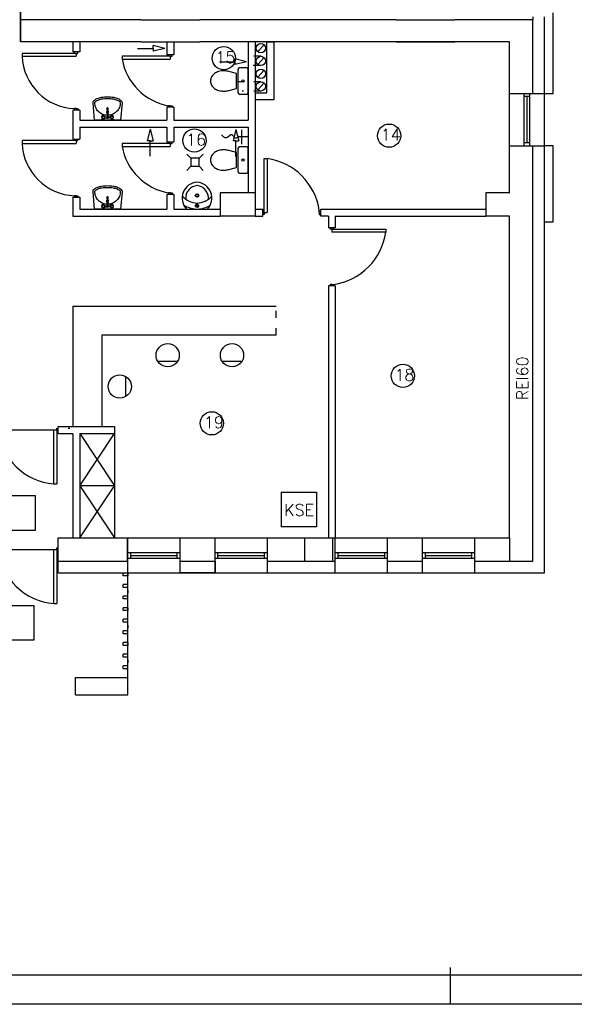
# Model space of a CAD drawing. Header units: inches. Extents: x 6268 to 12323, y 5221 to 42059.
# Tile 94 of 98: x 9526 to 10481, y 36019 to 37714. Entities that reach past the tile are written whole.
import ezdxf

# ---------------------------------------------------------------- set-up
doc = ezdxf.new("R2010")
doc.units = ezdxf.units.IN
doc.header["$MEASUREMENT"] = 0
doc.linetypes.add('ACAD_ISO03W100', pattern=[30, 12, -18])
doc.layers.add('CP_LINENORM', color=253, linetype='Continuous')
doc.styles.get("Standard").update_dxf_attribs({"font": 'txt.shx'})

msp = doc.modelspace()

# ---------------------------------------------------------------- linework, layer by layer
for p, q in [((9527.543, 37675.907), (9527.543, 37743.907)), ((9527.543, 37743.907), (9527.543, 37675.907)), ((10444.543, 37586.907), (10444.414, 37725.907)), ((9735.543, 37713.907), (9527.543, 37713.907)), ((10174.543, 37713.907), (9836.543, 37713.907)), ((10174.543, 37713.907), (10275.543, 37713.907)), ((10409.543, 37713.907), (10275.543, 37713.907)), ((10409.543, 37718.907), (10409.543, 37713.907)), ((10409.543, 37586.907), (10409.543, 37713.907)), ((10429.543, 37586.907), (10429.543, 37718.907)), ((9735.543, 37675.907), (9527.543, 37675.907)), ((9617.543, 37675.907), (9527.543, 37675.907)), ((9617.543, 37675.907), (9617.543, 37658.407)), ((9629.543, 37675.907), (9629.543, 37658.407)), ((9779.543, 37675.907), (9779.543, 37653.407)), ((9791.543, 37675.907), (9791.543, 37653.407)), ((10174.543, 37675.907), (9836.543, 37675.907)), ((9919.543, 37675.907), (9919.543, 37540.907)), ((10369.543, 37675.907), (9931.543, 37675.907)), ((9931.543, 37675.907), (9931.543, 37415.907)), ((9931.543, 37675.907), (9931.543, 37587.907)), ((9951.543, 37587.907), (9951.543, 37675.907)), ((9951.543, 37675.907), (9963.543, 37675.907)), ((9963.543, 37675.907), (9963.543, 37575.907)), ((10174.543, 37675.907), (10275.543, 37675.907)), ((10369.543, 37675.907), (10275.543, 37675.907)), ((10369.543, 37586.907), (10369.543, 37675.907)), ((9620.543, 37655.907), (9530.543, 37655.907)), ((9530.543, 37655.907), (9530.543, 37650.907)), ((9629.543, 37658.407), (9617.543, 37658.407)), ((9620.543, 37655.907), (9620.543, 37658.407)), ((9623.543, 37655.907), (9620.543, 37655.907)), ((9623.543, 37655.907), (9623.543, 37650.907)), ((9623.543, 37655.907), (9626.543, 37655.907)), ((9626.543, 37655.907), (9626.543, 37658.407)), ((9729.28, 37664.477), (9755.837, 37664.477)), ((9755.837, 37664.477), (9755.837, 37669.477)), ((9775.837, 37664.477), (9755.837, 37669.477)), ((9755.837, 37664.477), (9755.837, 37659.477)), ((9775.837, 37664.477), (9755.837, 37659.477)), ((9936.234, 37658.886), (9946.853, 37670.855)), ((9530.543, 37650.907), (9623.543, 37650.907)), ((9782.543, 37650.907), (9702.543, 37650.907)), ((9702.543, 37650.907), (9702.543, 37645.907)), ((9702.543, 37645.907), (9785.543, 37645.907)), ((9791.543, 37653.407), (9779.543, 37653.407)), ((9782.543, 37650.907), (9782.543, 37653.407)), ((9785.543, 37650.907), (9782.543, 37650.907)), ((9785.543, 37650.907), (9785.543, 37645.907)), ((9785.543, 37650.907), (9788.543, 37650.907)), ((9788.543, 37650.907), (9788.543, 37653.407)), ((9869.944, 37641.503), (9896.5, 37641.503)), ((9896.5, 37641.503), (9896.5, 37646.503)), ((9916.5, 37641.503), (9896.5, 37646.503)), ((9896.5, 37641.503), (9896.5, 37636.503)), ((9916.5, 37641.503), (9896.5, 37636.503)), ((9936.234, 37636.886), (9946.853, 37648.855)), ((9936.234, 37614.886), (9946.853, 37626.855)), ((9936.234, 37593.184), (9946.853, 37605.153)), ((9931.543, 37587.907), (9951.543, 37587.907)), ((10369.543, 37586.907), (10429.543, 37586.907)), ((10369.543, 37496.907), (10369.543, 37586.907)), ((10369.543, 37496.907), (10369.543, 37586.907)), ((10394.543, 37496.907), (10394.543, 37586.907)), ((10404.543, 37496.907), (10404.543, 37586.907)), ((10429.543, 37496.907), (10429.543, 37586.907)), ((10429.543, 37496.907), (10429.543, 37586.907)), ((10429.543, 37586.907), (10444.543, 37586.907)), ((9963.543, 37575.907), (9931.543, 37575.907)), ((10404.543, 37581.907), (10394.543, 37581.907)), ((10399.543, 37501.907), (10399.543, 37581.907)), ((9617.543, 37558.407), (9617.543, 37508.407)), ((9629.543, 37558.407), (9617.543, 37558.407)), ((9623.543, 37560.907), (9620.543, 37560.907)), ((9620.543, 37560.907), (9620.543, 37558.407)), ((9623.543, 37560.907), (9626.543, 37560.907)), ((9626.543, 37560.907), (9626.543, 37558.407)), ((9629.543, 37558.407), (9629.543, 37540.907)), ((9676.261, 37560.11), (9676.261, 37560.99)), ((9779.543, 37563.407), (9779.543, 37540.907)), ((9791.543, 37563.407), (9779.543, 37563.407)), ((9785.543, 37565.907), (9782.543, 37565.907)), ((9782.543, 37565.907), (9782.543, 37563.407)), ((9785.543, 37565.907), (9788.543, 37565.907)), ((9788.543, 37565.907), (9788.543, 37563.407)), ((9791.543, 37563.407), (9791.543, 37540.907)), ((9629.543, 37540.907), (9779.543, 37540.907)), ((9671.81, 37546.782), (9676.661, 37547.146)), ((9671.81, 37545.038), (9676.661, 37544.674)), ((9678.36, 37547.146), (9683.211, 37546.782)), ((9683.211, 37545.038), (9678.36, 37544.674)), ((9791.543, 37540.907), (9919.543, 37540.907)), ((9629.543, 37528.907), (9629.543, 37508.407)), ((9629.543, 37528.907), (9779.543, 37528.907)), ((9750.906, 37525.571), (9745.906, 37505.571)), ((9750.906, 37525.571), (9755.906, 37505.571)), ((9779.543, 37528.907), (9779.543, 37503.407)), ((9791.543, 37528.907), (9791.543, 37503.407)), ((9791.543, 37528.907), (9919.543, 37528.907)), ((9898.542, 37525.191), (9893.542, 37505.191)), ((9898.542, 37525.191), (9903.542, 37505.191)), ((9908.559, 37499.689), (9908.559, 37524.396)), ((9919.543, 37528.907), (9919.543, 37415.907)), ((9620.543, 37505.907), (9530.543, 37505.907)), ((9530.543, 37505.907), (9530.543, 37500.907)), ((9617.543, 37508.407), (9629.543, 37508.407)), ((9620.543, 37505.907), (9620.543, 37508.407)), ((9620.543, 37508.407), (9626.543, 37508.407)), ((9623.543, 37505.907), (9620.543, 37505.907)), ((9623.543, 37505.907), (9623.543, 37500.907)), ((9623.543, 37505.907), (9626.543, 37505.907)), ((9626.543, 37505.907), (9626.543, 37508.407)), ((9750.906, 37505.571), (9745.906, 37505.571)), ((9750.906, 37479.014), (9750.906, 37505.571)), ((9750.906, 37505.571), (9755.906, 37505.571)), ((9779.543, 37503.407), (9791.543, 37503.407)), ((9782.543, 37500.907), (9782.543, 37503.407)), ((9788.543, 37500.907), (9788.543, 37503.407)), ((9898.542, 37505.191), (9893.542, 37505.191)), ((9898.542, 37478.634), (9898.542, 37505.191)), ((9898.542, 37505.191), (9903.542, 37505.191)), ((9919.543, 37512.043), (9902.274, 37512.043)), ((10404.543, 37501.907), (10394.543, 37501.907)), ((10404.543, 37496.907), (10404.543, 37501.907)), ((9530.543, 37500.907), (9623.543, 37500.907)), ((9782.543, 37500.907), (9702.543, 37500.907)), ((9702.543, 37500.907), (9702.543, 37495.907)), ((9702.543, 37495.907), (9785.543, 37495.907)), ((9785.543, 37500.907), (9782.543, 37500.907)), ((9785.543, 37500.907), (9785.543, 37495.907)), ((9785.543, 37500.907), (9788.543, 37500.907)), ((10369.543, 37415.907), (10369.543, 37496.907)), ((10369.543, 37496.907), (10429.543, 37496.907)), ((10409.543, 36781.907), (10409.543, 37496.907)), ((10429.543, 36761.907), (10429.543, 37496.907)), ((10444.543, 37496.907), (10429.543, 37496.907)), ((10444.543, 37365.907), (10444.543, 37496.907)), ((9814.032, 37482.542), (9821.032, 37475.542)), ((9835.032, 37475.542), (9821.032, 37475.542)), ((9821.032, 37475.542), (9821.032, 37461.542)), ((9842.032, 37482.542), (9835.032, 37475.542)), ((9835.032, 37468.542), (9835.032, 37475.542)), ((9835.032, 37461.542), (9835.032, 37475.542)), ((9947.043, 37384.907), (9947.043, 37474.907)), ((9947.043, 37474.907), (9952.043, 37474.907)), ((9952.043, 37474.907), (9952.043, 37381.907)), ((9814.032, 37454.542), (9821.032, 37461.542)), ((9821.032, 37461.542), (9835.032, 37461.542)), ((9842.032, 37454.542), (9835.032, 37461.542)), ((9617.543, 37408.407), (9617.543, 37375.907)), ((9617.543, 37408.407), (9629.543, 37408.407)), ((9623.543, 37410.907), (9620.543, 37410.907)), ((9620.543, 37410.907), (9620.543, 37408.407)), ((9626.543, 37408.407), (9620.543, 37408.407)), ((9623.543, 37410.907), (9626.543, 37410.907)), ((9626.543, 37410.907), (9626.543, 37408.407)), ((9629.543, 37408.407), (9629.543, 37387.907)), ((9676.261, 37407.11), (9676.261, 37407.99)), ((9779.543, 37413.407), (9779.543, 37387.907)), ((9779.543, 37413.407), (9791.543, 37413.407)), ((9785.543, 37415.907), (9782.543, 37415.907)), ((9782.543, 37415.907), (9782.543, 37413.407)), ((9785.543, 37415.907), (9788.543, 37415.907)), ((9788.543, 37415.907), (9788.543, 37413.407)), ((9791.543, 37413.407), (9791.543, 37387.907)), ((9931.543, 37415.907), (9871.543, 37415.907)), ((9871.543, 37415.907), (9871.543, 37375.907)), ((9931.543, 37415.907), (9931.543, 37375.907)), ((10369.543, 37415.907), (10328.543, 37415.907)), ((10328.543, 37415.907), (10328.543, 37375.907)), ((9629.543, 37387.907), (9779.543, 37387.907)), ((9671.81, 37393.782), (9676.661, 37394.146)), ((9671.81, 37392.038), (9676.661, 37391.674)), ((9678.36, 37394.146), (9683.211, 37393.782)), ((9683.211, 37392.038), (9678.36, 37391.674)), ((9791.543, 37387.907), (9871.543, 37387.907)), ((9944.543, 37375.907), (9944.543, 37387.907)), ((9947.043, 37384.907), (9944.543, 37384.907)), ((9944.543, 37384.907), (9944.543, 37378.907)), ((9947.043, 37381.907), (9947.043, 37384.907)), ((10042.043, 37381.907), (10042.043, 37384.907)), ((10042.043, 37384.907), (10044.543, 37384.907)), ((10044.543, 37375.907), (10044.543, 37387.907)), ((9617.543, 37375.907), (9871.543, 37375.907)), ((9931.543, 37375.907), (9871.543, 37375.907)), ((9931.543, 37375.907), (9944.543, 37375.907)), ((9947.043, 37378.907), (9944.543, 37378.907)), ((9947.043, 37381.907), (9952.043, 37381.907)), ((9947.043, 37381.907), (9947.043, 37378.907)), ((10042.043, 37381.907), (10042.043, 37378.907)), ((10042.043, 37378.907), (10044.543, 37378.907)), ((10057.543, 37375.907), (10044.543, 37375.907)), ((10057.543, 37375.907), (10057.543, 37355.907)), ((10069.543, 37375.907), (10069.543, 37355.907)), ((10069.543, 37375.907), (10069.543, 37355.907)), ((10369.543, 37375.907), (10328.543, 37375.907)), ((10369.543, 36821.907), (10369.543, 37375.907)), ((10369.543, 36821.907), (10369.543, 37375.907)), ((10429.543, 37365.907), (10444.543, 37365.907)), ((10069.543, 37355.907), (10057.543, 37355.907)), ((10060.543, 37353.407), (10060.543, 37355.907)), ((10066.543, 37355.907), (10060.543, 37355.907)), ((10063.543, 37353.407), (10060.543, 37353.407)), ((10063.543, 37353.407), (10063.543, 37348.407)), ((10063.543, 37353.407), (10066.543, 37353.407)), ((10066.543, 37353.407), (10066.543, 37355.907)), ((10066.543, 37353.407), (10156.543, 37353.407)), ((10156.543, 37353.407), (10156.543, 37348.407)), ((10156.543, 37348.407), (10063.543, 37348.407)), ((10057.543, 37255.907), (10057.543, 36821.907)), ((10069.543, 37255.907), (10057.543, 37255.907)), ((10063.543, 37258.407), (10060.543, 37258.407)), ((10060.543, 37258.407), (10060.543, 37255.907)), ((10063.543, 37258.407), (10066.543, 37258.407)), ((10066.543, 37258.407), (10066.543, 37255.907)), ((10069.543, 37255.907), (10069.543, 36821.907)), ((9617.543, 37220.907), (9967.543, 37220.907)), ((9617.543, 37220.907), (9617.543, 37013.907)), ((10057.543, 37220.907), (10057.543, 37170.907)), ((9967.543, 37170.907), (9667.543, 37170.907)), ((9667.543, 37170.907), (9667.543, 37013.907)), ((9763.918, 37126.015), (9798.148, 37126.015)), ((9874.676, 37126.015), (9908.906, 37126.015)), ((9708.842, 37065.476), (9708.842, 37099.706)), ((9589.938, 37007.907), (9589.938, 37010.907)), ((9592.543, 37013.907), (9689.543, 37013.907)), ((9592.543, 37001.907), (9592.543, 37013.907)), ((9609.938, 37010.907), (9612.438, 37010.907)), ((9689.543, 37013.907), (9689.543, 37001.907)), ((9385.043, 37007.907), (9589.938, 37007.907)), ((9584.938, 36914.907), (9584.938, 37007.907)), ((9589.938, 37007.907), (9589.938, 37004.907)), ((9589.938, 37004.907), (9592.438, 37004.907)), ((9589.938, 37004.907), (9589.938, 36914.907)), ((9592.543, 37001.907), (9617.543, 37001.907)), ((9617.543, 37001.907), (9617.543, 36821.907)), ((9629.543, 37001.907), (9629.543, 36821.907)), ((9629.543, 37001.907), (9689.543, 37001.907)), ((9629.543, 36911.907), (9689.543, 37001.907)), ((9629.543, 37001.907), (9689.543, 36911.907)), ((9689.543, 37001.907), (9689.543, 36821.907)), ((9584.938, 36914.907), (9589.938, 36914.907)), ((9689.543, 36911.907), (9629.543, 36911.907)), ((9629.543, 36821.907), (9689.543, 36911.907)), ((9629.543, 36911.907), (9689.543, 36821.907)), ((9432.89, 36894.866), (9552.89, 36894.866)), ((9552.89, 36894.866), (9552.89, 36834.866)), ((9976.992, 36900.984), (10036.992, 36900.984)), ((9976.992, 36840.984), (9976.992, 36900.984)), ((10036.992, 36900.984), (10036.992, 36840.984)), ((10036.992, 36840.984), (9976.992, 36840.984)), ((9552.89, 36834.866), (9432.89, 36834.866)), ((9592.543, 36821.907), (9712.543, 36821.907)), ((9592.543, 36761.907), (9592.543, 36821.907)), ((9711.543, 36821.907), (9711.543, 36781.907)), ((9712.543, 36761.907), (9712.543, 36821.907)), ((9712.543, 36821.907), (9802.543, 36821.907)), ((9802.543, 36761.907), (9802.543, 36821.907)), ((9802.543, 36821.907), (9862.543, 36821.907)), ((9862.543, 36761.907), (9862.543, 36821.907)), ((9862.543, 36821.907), (9952.543, 36821.907)), ((9952.543, 36821.907), (10069.543, 36821.907)), ((9952.543, 36761.907), (9952.543, 36821.907)), ((10016.543, 36821.907), (10016.543, 36781.907)), ((10064.543, 36821.907), (10064.543, 36781.907)), ((10069.543, 36761.907), (10069.543, 36821.907)), ((10069.543, 36821.907), (10159.543, 36821.907)), ((10159.543, 36821.907), (10219.543, 36821.907)), ((10159.543, 36761.907), (10159.543, 36821.907)), ((10219.543, 36761.907), (10219.543, 36821.907)), ((10219.543, 36821.907), (10309.543, 36821.907)), ((10309.543, 36821.907), (10369.543, 36821.907)), ((10309.543, 36761.907), (10309.543, 36821.907)), ((10369.543, 36821.907), (10369.543, 36781.907)), ((9385.043, 36801.907), (9589.938, 36801.907)), ((9584.938, 36708.907), (9584.938, 36801.907)), ((9589.938, 36801.907), (9589.938, 36804.907)), ((9589.938, 36804.907), (9592.438, 36804.907)), ((9589.938, 36801.907), (9589.938, 36798.907)), ((9589.938, 36798.907), (9592.438, 36798.907)), ((9589.938, 36798.907), (9589.938, 36708.907)), ((9712.543, 36796.907), (9802.543, 36796.907)), ((9717.543, 36786.907), (9717.543, 36796.907)), ((9717.543, 36791.907), (9797.543, 36791.907)), ((9797.543, 36786.907), (9797.543, 36796.907)), ((9862.543, 36796.907), (9952.543, 36796.907)), ((9867.543, 36786.907), (9867.543, 36796.907)), ((9867.543, 36791.907), (9947.543, 36791.907)), ((9947.543, 36786.907), (9947.543, 36796.907)), ((10069.543, 36796.907), (10159.543, 36796.907)), ((10074.543, 36786.907), (10074.543, 36796.907)), ((10074.543, 36791.907), (10154.543, 36791.907)), ((10154.543, 36786.907), (10154.543, 36796.907)), ((10219.543, 36796.907), (10309.543, 36796.907)), ((10224.543, 36786.907), (10224.543, 36796.907)), ((10224.543, 36791.907), (10304.543, 36791.907)), ((10304.543, 36786.907), (10304.543, 36796.907)), ((9592.543, 36781.907), (9712.543, 36781.907)), ((9712.543, 36786.907), (9802.543, 36786.907)), ((9712.543, 36786.907), (9717.543, 36786.907)), ((9802.543, 36781.907), (9862.543, 36781.907)), ((9862.543, 36786.907), (9952.543, 36786.907)), ((9862.543, 36786.907), (9867.543, 36786.907)), ((9952.543, 36781.907), (10069.543, 36781.907)), ((10069.543, 36786.907), (10159.543, 36786.907)), ((10069.543, 36786.907), (10074.543, 36786.907)), ((10159.543, 36781.907), (10219.543, 36781.907)), ((10219.543, 36786.907), (10309.543, 36786.907)), ((10219.543, 36786.907), (10224.543, 36786.907)), ((10309.543, 36781.907), (10369.543, 36781.907)), ((10369.543, 36781.907), (10409.543, 36781.907)), ((9592.543, 36761.907), (9712.543, 36761.907)), ((9704.543, 36756.907), (9704.543, 36761.907)), ((9712.543, 36756.907), (9704.543, 36756.907)), ((9712.543, 36551.907), (9712.543, 36761.907)), ((9712.543, 36761.907), (9712.543, 36756.907)), ((9712.543, 36761.907), (9802.543, 36761.907)), ((9802.543, 36761.907), (9862.543, 36761.907)), ((9862.543, 36761.907), (9952.543, 36761.907)), ((9952.543, 36761.907), (10069.543, 36761.907)), ((10069.543, 36761.907), (10159.543, 36761.907)), ((10159.543, 36761.907), (10219.543, 36761.907)), ((10219.543, 36761.907), (10309.543, 36761.907)), ((10309.543, 36761.907), (10429.543, 36761.907)), ((9712.543, 36741.907), (9704.543, 36741.907)), ((9704.543, 36736.907), (9704.543, 36741.907)), ((9712.543, 36736.907), (9704.543, 36736.907)), ((9712.543, 36731.907), (9712.543, 36726.907)), ((9430.62, 36705.84), (9550.62, 36705.84)), ((9550.62, 36705.84), (9550.62, 36645.84)), ((9584.938, 36708.907), (9589.938, 36708.907)), ((9712.543, 36721.907), (9704.543, 36721.907)), ((9704.543, 36716.907), (9704.543, 36721.907)), ((9712.543, 36716.907), (9704.543, 36716.907)), ((9712.543, 36701.907), (9704.543, 36701.907)), ((9704.543, 36696.907), (9704.543, 36701.907)), ((9712.543, 36696.907), (9704.543, 36696.907)), ((9712.543, 36701.907), (9712.543, 36696.907)), ((9712.543, 36681.907), (9704.543, 36681.907)), ((9704.543, 36676.907), (9704.543, 36681.907)), ((9712.543, 36676.907), (9704.543, 36676.907)), ((9712.543, 36671.907), (9712.543, 36666.907)), ((9712.543, 36661.907), (9704.543, 36661.907)), ((9704.543, 36656.907), (9704.543, 36661.907)), ((9712.543, 36656.907), (9704.543, 36656.907)), ((9550.62, 36645.84), (9430.62, 36645.84)), ((9712.543, 36641.907), (9704.543, 36641.907)), ((9704.543, 36636.907), (9704.543, 36641.907)), ((9712.543, 36641.907), (9712.543, 36636.907)), ((9712.543, 36636.907), (9704.543, 36636.907)), ((9712.543, 36621.907), (9704.543, 36621.907)), ((9704.543, 36616.907), (9704.543, 36621.907)), ((9712.543, 36616.907), (9704.543, 36616.907)), ((9712.543, 36611.907), (9712.543, 36606.907)), ((9712.543, 36601.907), (9704.543, 36601.907)), ((9704.543, 36596.907), (9704.543, 36601.907)), ((9712.543, 36596.907), (9704.543, 36596.907)), ((9622.543, 36581.907), (9712.543, 36581.907)), ((9622.543, 36551.907), (9622.543, 36581.907)), ((9622.543, 36551.907), (9712.543, 36551.907))]:
    msp.add_line(p, q)
at = {"linetype": 'Continuous'}
for p, q in [((9735.543, 37713.907), (9836.543, 37713.907)), ((9735.543, 37675.907), (9836.543, 37675.907)), ((9931.543, 37387.907), (9944.543, 37387.907)), ((10044.543, 37387.907), (10328.543, 37387.907)), ((9931.543, 37375.907), (9944.543, 37375.907)), ((10069.543, 37375.907), (10328.543, 37375.907)), ((10268.073, 36019.31), (10268.073, 36082.432)), ((6468.073, 36070.31), (12118.073, 36070.31))]:
    msp.add_line(p, q, dxfattribs=at)
at = {"linetype": 'ACAD_ISO03W100'}
for p, q in [((9941.543, 37650.87), (9919.543, 37650.87)), ((9940.407, 37634.87), (9919.543, 37634.87)), ((9941.543, 37607.168), (9889.446, 37607.168)), ((9941.543, 37591.168), (9909.446, 37591.168)), ((9967.543, 37170.907), (9967.543, 37220.907))]:
    msp.add_line(p, q, dxfattribs=at)
for points in [[(9527.543, 37675.907), (9527.543, 37743.907)], [(9883.827, 37591.7), (9899.56, 37595.334), (9899.56, 37621.481), (9883.827, 37625.114)], [(9883.827, 37455.7), (9899.56, 37459.334), (9899.56, 37485.481), (9883.827, 37489.114)], [(9802.543, 36781.907), (9862.543, 36781.907), (9862.543, 36761.907), (9802.543, 36761.907), (9802.543, 36781.907)]]:
    msp.add_lwpolyline(points)
for points in [[(9902.043, 37628.407), (9902.043, 37588.407, 0.41421356), (9904.543, 37585.907), (9917.043, 37585.907, 0.41421356), (9919.543, 37588.407), (9919.543, 37628.407, 0.41421356), (9917.043, 37630.907), (9904.543, 37630.907, 0.41421356)], [(9902.043, 37492.407), (9902.043, 37452.407, 0.41421356), (9904.543, 37449.907), (9917.043, 37449.907, 0.41421356), (9919.543, 37452.407), (9919.543, 37492.407, 0.41421356), (9917.043, 37494.907), (9904.543, 37494.907, 0.41421356)]]:
    msp.add_lwpolyline(points, format="xyb", close=True)
for points in [[(9856.441, 37615.464, 0.13213816), (9854.543, 37608.407, 0.13213816), (9856.441, 37601.351)], [(9868.697, 37592.116, 0.07203938), (9877.043, 37590.907, 0.05824006), (9883.827, 37591.7)], [(9702.492, 37570.867), (9699.751, 37540.907), (9655.27, 37540.907), (9652.529, 37570.867, -0.02280923), (9652.511, 37571.274, -0.20345275), (9653.876, 37574.492, -0.09716323), (9659.833, 37578.345, -0.05413092), (9667.317, 37580.436, -0.04107152), (9677.511, 37581.274, -0.04107152), (9687.704, 37580.436, -0.05413092), (9695.188, 37578.345, -0.09716323), (9701.145, 37574.492, -0.20345275), (9702.511, 37571.274, -0.20345275)], [(9655.517, 37571.14, -0.02280923), (9655.511, 37571.274, -0.20345275), (9655.96, 37572.334, -0.09716323), (9660.947, 37575.56, -0.05413092), (9667.807, 37577.476, -0.04107152), (9677.511, 37578.274, -0.04107152), (9687.214, 37577.476, -0.05413092), (9694.074, 37575.56, -0.09716323), (9699.061, 37572.334, -0.20345275), (9699.511, 37571.274, -0.0984914), (9697.836, 37562.855, -0.0984914), (9693.067, 37555.718, -0.0984914), (9685.93, 37550.949, -0.0984914), (9677.511, 37549.274, -0.0984914), (9669.092, 37550.949, -0.0984914), (9661.954, 37555.718, -0.0984914), (9657.185, 37562.855, -0.0984914), (9655.511, 37571.274)], [(9676.354, 37560.554, 0.10454597), (9676.261, 37560.11, 0.10454597), (9676.354, 37559.666, 0.10079648), (9676.627, 37559.283)], [(9678.761, 37560.11), (9678.761, 37560.99, 0.10454597), (9678.667, 37561.434, 0.10079648), (9678.395, 37561.817, 0.09591072), (9677.993, 37562.07, 0.09272045), (9677.511, 37562.16, 0.09272045), (9677.029, 37562.07, 0.09591072), (9676.627, 37561.817, 0.10079648), (9676.354, 37561.434)], [(9677.511, 37561.28, 0.09272045), (9677.029, 37561.19, 0.09591072), (9676.627, 37560.937, 0.10079648), (9676.354, 37560.554)], [(9676.72, 37560.392, 0.10454597), (9676.661, 37560.11), (9676.661, 37545.91, 1), (9678.361, 37545.91), (9678.361, 37560.11, 0.10454597), (9678.301, 37560.392)], [(9678.667, 37560.554, 0.10079648), (9678.395, 37560.937, 0.09591072), (9677.993, 37561.19)], [(9678.361, 37559.252, 0.00914131), (9678.395, 37559.283, 0.10079648), (9678.667, 37559.666, 0.10454597), (9678.761, 37560.11, 0.10454597), (9678.667, 37560.554)], [(9856.441, 37479.464, 0.13213816), (9854.543, 37472.407, 0.13213816), (9856.441, 37465.351)], [(9868.697, 37456.116, 0.07203938), (9877.043, 37454.907, 0.05824006), (9883.827, 37455.7)], [(9702.492, 37417.867), (9699.751, 37387.907), (9655.27, 37387.907), (9652.529, 37417.867, -0.02280923), (9652.511, 37418.274, -0.20345275), (9653.876, 37421.492, -0.09716323), (9659.833, 37425.345, -0.05413092), (9667.317, 37427.436, -0.04107152), (9677.511, 37428.274, -0.04107152), (9687.704, 37427.436, -0.05413092), (9695.188, 37425.345, -0.09716323), (9701.145, 37421.492, -0.20345275), (9702.511, 37418.274, -0.20345275)], [(9655.517, 37418.14, -0.02280923), (9655.511, 37418.274, -0.20345275), (9655.96, 37419.334, -0.09716323), (9660.947, 37422.56, -0.05413092), (9667.807, 37424.476, -0.04107152), (9677.511, 37425.274, -0.04107152), (9687.214, 37424.476, -0.05413092), (9694.074, 37422.56, -0.09716323), (9699.061, 37419.334, -0.20345275), (9699.511, 37418.274, -0.0984914), (9697.836, 37409.855, -0.0984914), (9693.067, 37402.718, -0.0984914), (9685.93, 37397.949, -0.0984914), (9677.511, 37396.274, -0.0984914), (9669.092, 37397.949, -0.0984914), (9661.954, 37402.718, -0.0984914), (9657.185, 37409.855, -0.0984914), (9655.511, 37418.274)], [(9676.354, 37407.554, 0.10454597), (9676.261, 37407.11, 0.10454597), (9676.354, 37406.666, 0.10079648), (9676.627, 37406.283)], [(9678.761, 37407.11), (9678.761, 37407.99, 0.10454597), (9678.667, 37408.434, 0.10079648), (9678.395, 37408.817, 0.09591072), (9677.993, 37409.07, 0.09272045), (9677.511, 37409.16, 0.09272045), (9677.029, 37409.07, 0.09591072), (9676.627, 37408.817, 0.10079648), (9676.354, 37408.434)], [(9677.511, 37408.28, 0.09272045), (9677.029, 37408.19, 0.09591072), (9676.627, 37407.937, 0.10079648), (9676.354, 37407.554)], [(9676.72, 37407.392, 0.10454597), (9676.661, 37407.11), (9676.661, 37392.91, 1), (9678.361, 37392.91), (9678.361, 37407.11, 0.10454597), (9678.301, 37407.392)], [(9678.667, 37407.554, 0.10079648), (9678.395, 37407.937, 0.09591072), (9677.993, 37408.19)], [(9678.361, 37406.252, 0.00914131), (9678.395, 37406.283, 0.10079648), (9678.667, 37406.666, 0.10454597), (9678.761, 37407.11, 0.10454597), (9678.667, 37407.554)]]:
    msp.add_lwpolyline(points, format="xyb")
for centre, radius in [((9941.543, 37664.87), 8), ((9877.487, 37647.715), 20), ((9941.543, 37642.87), 8), ((9941.543, 37620.87), 8), ((9910.793, 37608.407), 1.959), ((9941.543, 37599.168), 8), ((9670.011, 37545.91), 2), ((9685.011, 37545.91), 2), ((9827.049, 37505.969), 20), ((10162.232, 37514.267), 20), ((9910.793, 37472.407), 1.959), ((9831.543, 37411.267), 3.052), ((9831.543, 37411.267), 2.152), ((9670.011, 37392.91), 2), ((9685.011, 37392.91), 2), ((9831.543, 37393.67), 3.052), ((9831.543, 37393.67), 1.552), ((9781.033, 37136.364), 20), ((9891.791, 37136.364), 20), ((10185.824, 37100.904), 20), ((9698.494, 37082.591), 20), ((9856.953, 37019.251), 20)]:
    msp.add_circle(centre, radius)
for centre, radius, start, end in [((9624.271, 37654.635), 93.802, 182.277491, 267.722543), ((9799.915, 37663.279), 98.91, 190.115682, 259.884311), ((9872.66, 37606.058), 18.749, 125.537686, 149.890592), ((9875.31, 37602.348), 23.308, 106.481727, 125.537686), ((9877.043, 37596.491), 29.417, 90, 106.481727), ((9877.043, 37596.491), 29.417, 76.667411, 90), ((9872.66, 37610.756), 18.749, 210.109408, 234.462314), ((9875.31, 37614.466), 23.308, 234.462314, 253.518273), ((9677.511, 37554.774), 2, 115.150674, 244.849326), ((9677.357, 37560.99), 1.097, 156.126548, 180), ((9677.48, 37560.194), 1.248, 226.896519, 228.991514), ((9677.432, 37560.077), 0.778, 133.103481, 156.126548), ((9677.48, 37560.026), 0.848, 111.189371, 133.103481), ((9677.511, 37559.946), 0.934, 90, 111.189371), ((9677.511, 37559.946), 1.334, 68.810629, 90), ((9677.511, 37559.946), 0.934, 68.810629, 90), ((9677.542, 37560.026), 0.848, 46.896519, 68.810629), ((9677.59, 37560.077), 0.778, 23.873452, 46.896519), ((9677.511, 37554.774), 2, 295.150674, 64.849326), ((9670.011, 37545.91), 3, 18.479542, 341.520458), ((9677.511, 37545.91), 1.5, 124.518103, 55.481897), ((9685.011, 37545.91), 3, 198.479542, 161.520458), ((9624.271, 37504.635), 93.802, 182.277491, 267.722543), ((9799.915, 37513.279), 98.91, 190.115682, 259.884311), ((9872.66, 37470.058), 18.749, 125.537686, 149.890592), ((9875.31, 37466.348), 23.308, 106.481727, 125.537686), ((9877.043, 37460.491), 29.417, 90, 106.481727), ((9877.043, 37460.491), 29.417, 76.667411, 90), ((9937.452, 37370.316), 105.604, 7.942021, 82.057993), ((9872.66, 37474.756), 18.749, 210.109408, 234.462314), ((9875.31, 37478.466), 23.308, 234.462314, 253.518273), ((9833.561, 37406.892), 27.589, 94.707031, 223.483257), ((9829.525, 37406.892), 27.589, 316.516743, 85.292969), ((9833.561, 37406.892), 21.589, 94.707031, 184.316554), ((9829.525, 37406.892), 21.589, 354.470346, 85.292969), ((9677.511, 37401.774), 2, 115.150674, 244.849326), ((9677.357, 37407.99), 1.097, 156.126548, 180), ((9677.48, 37407.194), 1.248, 226.896519, 228.991514), ((9677.432, 37407.077), 0.778, 133.103481, 156.126548), ((9677.48, 37407.026), 0.848, 111.189371, 133.103481), ((9677.511, 37406.946), 0.934, 90, 111.189371), ((9677.511, 37406.946), 1.334, 68.810629, 90), ((9677.511, 37406.946), 0.934, 68.810629, 90), ((9677.542, 37407.026), 0.848, 46.896519, 68.810629), ((9677.59, 37407.077), 0.778, 23.873452, 46.896519), ((9677.511, 37401.774), 2, 295.150674, 64.849326), ((9832.812, 37433.215), 34.825, 220.262848, 268.39624), ((9830.862, 37433.215), 34.825, 271.60376, 318.317075), ((9670.011, 37392.91), 3, 18.479542, 341.520458), ((9677.511, 37392.91), 1.5, 124.518103, 55.481897), ((9685.011, 37392.91), 3, 198.479542, 161.520458), ((9832.812, 37433.215), 45.325, 237.960598, 266.434759), ((9830.929, 37433.074), 45.171, 272.746979, 300.80174), ((10051.952, 37362.999), 105.604, 277.942007, 352.057993), ((9594.312, 37020.796), 106.303, 186.963942, 264.941152), ((9594.312, 36814.796), 106.303, 186.963942, 264.941152)]:
    msp.add_arc(centre, radius, start, end)
msp.add_spline([(9902.274, 37512.043), (9897.586, 37509.79), (9891.901, 37515.736), (9882.118, 37510.318), (9873.789, 37516)], degree=3)
at = {"layer": 'CP_LINENORM', "linetype": 'Continuous'}
msp.add_line((6268.073, 36020.31), (12168.073, 36020.31), dxfattribs=at)

# ---------------------------------------------------------------- texts
at = {"char_height": 20}
for s, width, insert, attachment_point in [('15', 68.36029, (9863.137, 37659.339), 1), ('14', 68.36029, (10147.883, 37525.891), 1), ('16', 68.36029, (9812.7, 37517.593), 1), ('18', 68.36029, (10171.475, 37112.528), 1), ('19', 68.36029, (9843.439, 37030.875), 1), ('KSE', 37.21157, (10032.881, 36860.032), 9)]:
    msp.add_mtext_dynamic_manual_height_columns(s, width=width, gutter_width=12.5, heights=[-20], dxfattribs=dict(at, insert=insert, attachment_point=attachment_point))
at = {"insert": (10381.577, 37058.856), "char_height": 20, "attachment_point": 1, "rotation": 90}
msp.add_mtext_dynamic_manual_height_columns('REI60', width=37.21157, gutter_width=12.5, heights=[-20], dxfattribs=at)

doc.saveas('drawing.dxf')
